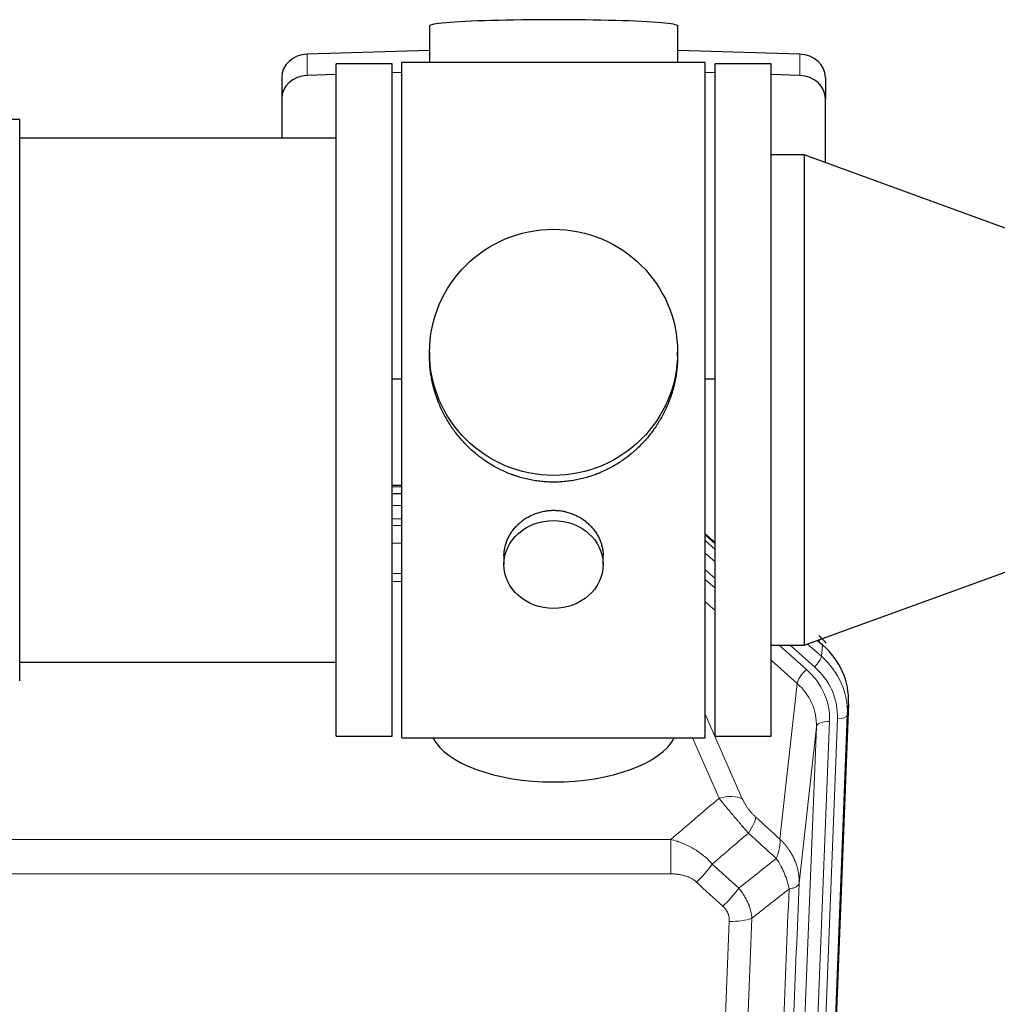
# Model space of a CAD drawing. Header units: inches. Extents: x 0 to 29700, y -16 to 21000.
# Tile 62 of 256: x 6271 to 6568, y 8878 to 9176. Entities that reach past the tile are written whole.
import ezdxf

# ---------------------------------------------------------------- set-up
doc = ezdxf.new("R2010")
doc.units = ezdxf.units.IN
doc.layers.add('1', color=7, linetype='Continuous', true_color=0xffffff)

msp = doc.modelspace()

# ---------------------------------------------------------------- linework, layer by layer
at = {"layer": '1', "color": 2, "linetype": 'Continuous', "lineweight": 25}
for p, q in [((6395.237, 9174.334), (6395.237, 9163.27)), ((6470.565, 9163.27), (6470.565, 9174.334)), ((6395.238, 9166.907), (6358.122, 9165.757)), ((6507.681, 9165.757), (6470.564, 9166.907)), ((6383.901, 9162.84), (6366.901, 9162.84)), ((6366.901, 8958.84), (6366.901, 9162.84)), ((6383.901, 8958.84), (6383.901, 9162.84)), ((6386.901, 8958.41), (6386.901, 9163.27)), ((6431.378, 9163.27), (6386.901, 9163.27)), ((6478.901, 9163.27), (6431.378, 9163.27)), ((6478.901, 8958.41), (6478.901, 9163.27)), ((6481.901, 8958.84), (6481.901, 9162.84)), ((6498.901, 9162.84), (6481.901, 9162.84)), ((6498.901, 8958.84), (6498.901, 9162.84)), ((6350.401, 9158.666), (6350.401, 9152.201)), ((6366.902, 9159.565), (6358.122, 9159.293)), ((6386.902, 9160.184), (6383.902, 9160.091)), ((6481.9, 9160.091), (6478.901, 9160.184)), ((6507.681, 9159.293), (6498.901, 9159.565)), ((6515.401, 9158.666), (6515.401, 9152.201)), ((6350.401, 9152.201), (6350.401, 9140.34)), ((6515.401, 9132.872), (6515.401, 9152.201)), ((6270.901, 9145.99), (6252.401, 9145.99)), ((6270.901, 8975.69), (6270.901, 9145.99)), ((6366.901, 9140.34), (6270.901, 9140.34)), ((6508.901, 9135.238), (6498.901, 9135.238)), ((6508.901, 9135.238), (6508.901, 8986.443)), ((6608.901, 9098.84), (6508.901, 9135.238)), ((6395.262, 9075.329), (6395.262, 9074.191)), ((6470.541, 9074.191), (6470.541, 9075.329)), ((6383.902, 9067.33), (6386.902, 9067.237)), ((6478.901, 9067.237), (6481.9, 9067.33)), ((6383.899, 9032.454), (6386.898, 9032.454)), ((6386.899, 9034.958), (6383.901, 9034.958)), ((6508.901, 8986.443), (6608.901, 9022.84)), ((6481.901, 9017.538), (6478.902, 9020.198)), ((6478.902, 9018.198), (6481.902, 9015.537)), ((6417.854, 9013.556), (6417.854, 9010.971)), ((6447.949, 9010.971), (6447.949, 9013.544)), ((6513.013, 8987.941), (6514.542, 8986.584)), ((6498.901, 8986.443), (6508.901, 8986.443)), ((6270.901, 8981.34), (6366.901, 8981.34)), ((6522.423, 8968.838), (6509.305, 8635.636)), ((6366.901, 8958.84), (6383.901, 8958.84)), ((6386.901, 8958.41), (6478.901, 8958.41)), ((6481.901, 8958.84), (6498.901, 8958.84))]:
    msp.add_line(p, q, dxfattribs=at)
at = {"layer": '1', "color": 110, "linetype": 'Continuous', "lineweight": 13}
for p, q in [((6358.122, 9165.757), (6358.122, 9159.293)), ((6507.681, 9165.757), (6507.681, 9159.293)), ((6386.899, 9034.569), (6383.901, 9034.569)), ((6383.899, 9028.817), (6386.9, 9028.817)), ((6386.9, 9024.847), (6383.899, 9024.847)), ((6383.9, 9022.756), (6386.899, 9022.756)), ((6386.899, 9017.462), (6383.9, 9017.462)), ((6481.902, 9017.27), (6478.902, 9019.93)), ((6478.902, 9014.423), (6481.901, 9011.762)), ((6481.902, 9006.691), (6478.902, 9009.352)), ((6383.9, 9008.204), (6386.9, 9008.204)), ((6386.9, 9005.759), (6383.9, 9005.759)), ((6481.902, 9003.734), (6478.902, 9006.394)), ((6481.902, 8996.973), (6478.902, 8999.633)), ((6513.495, 8987.513), (6513.449, 8988.099)), ((6509.652, 8979.119), (6501.394, 8986.444)), ((6512.044, 8979.955), (6504.728, 8986.444)), ((6509.996, 8986.842), (6514.162, 8983.146)), ((6514.162, 8983.146), (6514.542, 8986.584)), ((6506.827, 8974.863), (6498.901, 8981.894)), ((6501.602, 8927.663), (6506.827, 8974.863)), ((6522.423, 8968.838), (6522.043, 8965.4)), ((6478.901, 8965.593), (6490.176, 8939.914)), ((6505.938, 8631.158), (6519.049, 8964.18)), ((6522.043, 8965.4), (6508.932, 8632.378)), ((6499.599, 8629.824), (6512.665, 8961.718)), ((6516.657, 8963.345), (6503.591, 8631.451)), ((6512.665, 8961.718), (6507.417, 8914.312)), ((6483.114, 8940.063), (6475.059, 8958.411)), ((6235.315, 8927.543), (6468.487, 8927.543)), ((6468.487, 8917.112), (6468.487, 8927.543)), ((6468.487, 8917.112), (6235.315, 8917.112))]:
    msp.add_line(p, q, dxfattribs=at)
at = {"layer": '1', "color": 2, "linetype": 'Continuous', "lineweight": 25}
for centre, major_axis, ratio, start_param, end_param in [((6432.901, 9174.334), (37.664, 0), 0.0504434, 0, 3.1415927), ((6358.401, 9158.666), (8, 0), 0.8870108, 1.6057029, 3.1415927), ((6507.401, 9158.666), (8, 0), 0.8870108, 0, 1.5358897), ((6358.401, 9152.201), (8, 0), 0.8870108, 1.6057029, 3.1415927), ((6507.401, 9152.201), (8, 0), 0.8870108, 0, 1.5358897), ((6493.424, 8982.713), (27.003, -10.205), 0.5569658, 0.8423223, 0.9715451), ((6495.402, 8969.646), (-27.038, -0.124), 0.8859493, 3.102669, 3.9217821), ((6432.901, 8962.382), (37.64, 0), 0.4617486, 3.372107, 6.0525728)]:
    msp.add_ellipse(centre, major_axis=major_axis, ratio=ratio, start_param=start_param, end_param=end_param, dxfattribs=at)
for centre, major_axis, ratio in [((6432.901, 9075.329), (37.64, 0), 0.9914449), ((6432.901, 9010.971), (-15.048, 0), 0.8870108)]:
    msp.add_ellipse(centre, major_axis=major_axis, ratio=ratio, dxfattribs=at)
at = {"layer": '1', "color": 110, "linetype": 'Continuous', "lineweight": 13}
for centre, major_axis, ratio, start_param, end_param in [((6512.044, 8981.34), (1.991, 2.244), 0.3265056, 4.3596844, 5.8781208), ((6495.029, 8966.284), (27.029, -0.244), 0.8851019, 6.2564288, 7.0755419), ((6509.652, 8977.272), (2.654, 2.992), 0.3265056, 1.2180917, 2.7365282), ((6492.638, 8964.063), (-24.034, -0.11), 0.8859493, 3.102669, 3.9217821), ((6495.029, 8964.899), (-24.034, -0.11), 0.8859493, 3.102669, 3.9217821), ((6492.638, 8962.216), (-20.033, -0.591), 0.8872905, 3.0803315, 3.8994446), ((6519.049, 8965.565), (2.998, -0.118), 0.4614673, 4.7305545, 6.248991), ((6516.657, 8961.498), (3.997, -0.157), 0.4614673, 1.5889619, 3.1073983), ((6483.114, 8933.892), (-9.156, -4.02), 0.5833249, 3.617995, 4.4616661), ((6487.201, 8928.294), (-6.719, -7.407), 0.3029797, 1.994528, 2.7400357), ((6476.246, 8918.906), (-6.736, -7.391), 0.3030979, 1.2497453, 1.9956357), ((6484.255, 8911.614), (6.729, 7.397), 0.3051216, 4.388767, 5.1358022), ((6486.227, 8907.021), (-9.992, 0.404), 0.431453, 1.5882535, 2.3480729)]:
    msp.add_ellipse(centre, major_axis=major_axis, ratio=ratio, start_param=start_param, end_param=end_param, dxfattribs=at)
at = {"layer": '1', "color": 2, "linetype": 'Continuous', "lineweight": 25}
for points, knots in [([(6432.901, 9035.957), (6432.274, 9035.957), (6431.024, 9035.99), (6429.167, 9036.135), (6427.327, 9036.374), (6425.504, 9036.706), (6423.698, 9037.131), (6422.505, 9037.477), (6421.614, 9037.76), (6421.318, 9037.858), (6420.948, 9037.986), (6420.874, 9038.012), (6420.727, 9038.064), (6420.506, 9038.143), (6419.701, 9038.439), (6418.406, 9038.962), (6416.724, 9039.741), (6415.086, 9040.6), (6413.493, 9041.538), (6411.944, 9042.556), (6410.94, 9043.288), (6410.321, 9043.762), (6410.198, 9043.857), (6409.953, 9044.05), (6409.588, 9044.341), (6409.229, 9044.637), (6408.52, 9045.239), (6407.596, 9046.061), (6406.274, 9047.354), (6405.017, 9048.709), (6403.822, 9050.123), (6403.069, 9051.107), (6402.52, 9051.861), (6402.249, 9052.241), (6401.985, 9052.628), (6401.81, 9052.887), (6401.723, 9053.017), (6401.293, 9053.67), (6400.633, 9054.727), (6399.725, 9056.35), (6398.897, 9058.008), (6398.149, 9059.703), (6397.482, 9061.434), (6397.092, 9062.613), (6396.82, 9063.506), (6396.689, 9063.956), (6396.546, 9064.484), (6396.486, 9064.711), (6396.447, 9064.862), (6396.428, 9064.938), (6396.255, 9065.622), (6395.981, 9066.839), (6395.661, 9068.669), (6395.432, 9070.504), (6395.294, 9072.342), (6395.262, 9073.59), (6395.262, 9074.225), (6395.262, 9074.244)], [0, 0, 0, 0, 0.0312188, 0.0624376, 0.0936563, 0.1248751, 0.1560939, 0.1873127, 0.1873127, 0.2029221, 0.2029221, 0.2068244, 0.2068244, 0.2107268, 0.2185315, 0.2497502, 0.280969, 0.3121878, 0.3434066, 0.3746254, 0.4058442, 0.4058442, 0.4136489, 0.4136489, 0.4214535, 0.4370629, 0.4370629, 0.4682817, 0.4995005, 0.5307193, 0.5619381, 0.5931568, 0.5931568, 0.6087662, 0.6165709, 0.6165709, 0.6243756, 0.6243756, 0.6555944, 0.6868132, 0.718032, 0.7492507, 0.7804695, 0.8116883, 0.8116883, 0.8272977, 0.8351024, 0.8390047, 0.8390047, 0.8429071, 0.8429071, 0.8741259, 0.9053447, 0.9365634, 0.9677822, 0.999001, 1, 1, 1, 1]), ([(6470.541, 9074.239), (6470.541, 9074.226), (6470.541, 9073.599), (6470.51, 9072.358), (6470.372, 9070.518), (6470.144, 9068.68), (6469.93, 9067.456), (6469.747, 9066.54), (6469.665, 9066.158), (6469.578, 9065.776), (6469.542, 9065.624), (6469.524, 9065.547), (6469.47, 9065.319), (6469.283, 9064.559), (6468.907, 9063.207), (6468.322, 9061.439), (6467.654, 9059.704), (6466.904, 9058.004), (6466.071, 9056.336), (6465.461, 9055.248), (6465.062, 9054.574), (6464.981, 9054.44), (6464.818, 9054.173), (6464.572, 9053.774), (6464.319, 9053.38), (6463.806, 9052.601), (6463.098, 9051.582), (6461.97, 9050.11), (6460.775, 9048.696), (6459.514, 9047.34), (6458.628, 9046.473), (6457.947, 9045.838), (6457.602, 9045.525), (6457.25, 9045.216), (6457.014, 9045.012), (6456.896, 9044.911), (6456.301, 9044.408), (6455.334, 9043.63), (6453.837, 9042.541), (6452.293, 9041.528), (6450.702, 9040.592), (6449.064, 9039.733), (6447.94, 9039.213), (6447.084, 9038.843), (6446.653, 9038.663), (6446.217, 9038.491), (6445.999, 9038.406), (6445.926, 9038.378), (6445.78, 9038.322), (6445.122, 9038.074), (6443.873, 9037.643), (6442.09, 9037.128), (6440.29, 9036.704), (6438.471, 9036.373), (6436.634, 9036.135), (6435.398, 9036.038), (6434.465, 9035.99), (6433.998, 9035.971), (6433.45, 9035.961), (6433.215, 9035.958), (6433.058, 9035.957), (6432.98, 9035.957), (6432.901, 9035.957)], [0, 0, 0, 0, 0.0006246, 0.0318551, 0.0630856, 0.0943161, 0.1255465, 0.1255465, 0.1411618, 0.1450656, 0.1450656, 0.1489694, 0.1489694, 0.156777, 0.1880075, 0.219238, 0.2504685, 0.2816989, 0.3129294, 0.3441599, 0.3441599, 0.3519675, 0.3519675, 0.3597751, 0.3753904, 0.3753904, 0.4066209, 0.4378513, 0.4690818, 0.5003123, 0.5315428, 0.5315428, 0.547158, 0.5549656, 0.5549656, 0.5627733, 0.5627733, 0.5940037, 0.6252342, 0.6564647, 0.6876952, 0.7189257, 0.7501562, 0.7501562, 0.7657714, 0.773579, 0.773579, 0.7774828, 0.7774828, 0.7813866, 0.8126171, 0.8438476, 0.8750781, 0.9063086, 0.937539, 0.9687695, 0.9687695, 0.9843848, 0.9921924, 0.9960962, 0.9960962, 1, 1, 1, 1]), ([(6417.854, 9013.554), (6417.854, 9013.984), (6417.878, 9014.417), (6417.938, 9014.963), (6417.951, 9015.073), (6417.982, 9015.294), (6418.032, 9015.624), (6418.095, 9015.952), (6418.239, 9016.604), (6418.359, 9017.034), (6418.643, 9017.885), (6418.808, 9018.306), (6419.091, 9018.93), (6419.192, 9019.137), (6419.324, 9019.394), (6419.351, 9019.446), (6419.406, 9019.548), (6419.488, 9019.7), (6419.574, 9019.852), (6419.865, 9020.351), (6420.117, 9020.74), (6420.661, 9021.493), (6420.953, 9021.858), (6421.42, 9022.388), (6421.58, 9022.561), (6421.829, 9022.817), (6421.955, 9022.944), (6422.083, 9023.069), (6422.17, 9023.152), (6422.214, 9023.193), (6422.608, 9023.562), (6422.973, 9023.872), (6423.731, 9024.457), (6424.124, 9024.732), (6424.938, 9025.246), (6425.359, 9025.486), (6425.903, 9025.762), (6426.013, 9025.816), (6426.234, 9025.922), (6426.346, 9025.974), (6426.682, 9026.125), (6426.908, 9026.22), (6427.591, 9026.489), (6428.053, 9026.647), (6428.991, 9026.919), (6429.467, 9027.033), (6430.191, 9027.171), (6430.434, 9027.212), (6430.801, 9027.264), (6430.924, 9027.28), (6431.109, 9027.302), (6431.171, 9027.309), (6431.294, 9027.322), (6431.356, 9027.328), (6431.912, 9027.381), (6432.404, 9027.404), (6433.387, 9027.404), (6433.877, 9027.382), (6434.855, 9027.29), (6435.342, 9027.222), (6435.95, 9027.107), (6436.071, 9027.082), (6436.314, 9027.03), (6436.676, 9026.948), (6437.033, 9026.854), (6437.74, 9026.65), (6438.202, 9026.493), (6439.108, 9026.136), (6439.552, 9025.938), (6440.203, 9025.608), (6440.418, 9025.493), (6440.737, 9025.312), (6440.843, 9025.251), (6441.053, 9025.126), (6441.156, 9025.062), (6441.67, 9024.738), (6442.064, 9024.463), (6442.822, 9023.879), (6443.185, 9023.571), (6443.879, 9022.923), (6444.21, 9022.583), (6444.564, 9022.182), (6444.603, 9022.137), (6444.681, 9022.047), (6444.796, 9021.912), (6445.058, 9021.593), (6445.271, 9021.313), (6445.68, 9020.747), (6445.933, 9020.36), (6446.395, 9019.566), (6446.606, 9019.16), (6446.89, 9018.536), (6446.98, 9018.326), (6447.106, 9018.006), (6447.146, 9017.9), (6447.224, 9017.686), (6447.262, 9017.579), (6447.441, 9017.044), (6447.561, 9016.613), (6447.753, 9015.747), (6447.826, 9015.311), (6447.899, 9014.655), (6447.918, 9014.436), (6447.936, 9014.106), (6447.943, 9013.941), (6447.947, 9013.776), (6447.949, 9013.665), (6447.949, 9013.61), (6447.949, 9013.552), (6447.949, 9013.55), (6447.949, 9013.547)], [0, 0, 0, 0, 0.0308202, 0.0308202, 0.0386347, 0.0386347, 0.0464491, 0.062078, 0.062078, 0.0933358, 0.0933358, 0.1245936, 0.1245936, 0.1402226, 0.1402226, 0.1441298, 0.1441298, 0.148037, 0.1558515, 0.1558515, 0.1871093, 0.1871093, 0.2183671, 0.2183671, 0.233996, 0.233996, 0.2418105, 0.2457177, 0.2457177, 0.2496249, 0.2496249, 0.2808827, 0.2808827, 0.3121405, 0.3121405, 0.3433983, 0.3433983, 0.3512128, 0.3512128, 0.3590273, 0.3590273, 0.3746562, 0.3746562, 0.405914, 0.405914, 0.4371718, 0.4371718, 0.4528007, 0.4528007, 0.4606152, 0.4606152, 0.4645224, 0.4645224, 0.4684296, 0.4684296, 0.4996874, 0.4996874, 0.5309452, 0.5309452, 0.5622031, 0.5622031, 0.5700175, 0.5700175, 0.577832, 0.5934609, 0.5934609, 0.6247187, 0.6247187, 0.6559765, 0.6559765, 0.6716054, 0.6716054, 0.6794199, 0.6794199, 0.6872343, 0.6872343, 0.7184921, 0.7184921, 0.7497499, 0.7497499, 0.7810078, 0.7810078, 0.784915, 0.784915, 0.7888222, 0.7966367, 0.8122656, 0.8122656, 0.8435234, 0.8435234, 0.8747812, 0.8747812, 0.8904101, 0.8904101, 0.8982246, 0.8982246, 0.906039, 0.906039, 0.9372968, 0.9372968, 0.9685546, 0.9685546, 0.9841835, 0.9841835, 0.991998, 0.9959052, 0.9959052, 0.9998125, 0.9998125, 1, 1, 1, 1])]:
    msp.add_open_spline(points, degree=3, knots=knots, dxfattribs=at)
at = {"layer": '1', "color": 110, "linetype": 'Continuous', "lineweight": 13}
for points in [[(6468.487, 8927.543), (6473.36, 8931.719), (6478.235, 8935.892), (6483.114, 8940.063)], [(6494.263, 8934.315), (6496.709, 8932.096), (6499.156, 8929.879), (6501.602, 8927.663)], [(6492.01, 8929.483), (6488.359, 8926.354), (6484.71, 8923.224), (6481.063, 8920.093)], [(6500.497, 8921.777), (6497.667, 8924.344), (6494.838, 8926.912), (6492.01, 8929.483)], [(6481.063, 8920.093), (6483.734, 8917.654), (6486.406, 8915.217), (6489.077, 8912.782)], [(6489.077, 8912.782), (6492.886, 8915.776), (6496.692, 8918.774), (6500.497, 8921.777)], [(6484.255, 8907.315), (6481.585, 8909.754), (6478.915, 8912.194), (6476.246, 8914.637)], [(6504.362, 8912.531), (6500.613, 8909.571), (6496.862, 8906.615), (6493.11, 8903.664)]]:
    msp.add_open_spline(points, degree=3, dxfattribs=at)
for points, knots in [([(6483.114, 8940.063), (6483.436, 8939.662), (6483.767, 8939.254), (6484.444, 8938.421), (6484.791, 8937.996), (6485.325, 8937.347), (6485.505, 8937.129), (6485.779, 8936.798), (6485.871, 8936.688), (6486.009, 8936.521), (6486.055, 8936.465), (6486.148, 8936.353), (6486.195, 8936.297), (6486.613, 8935.794), (6487.364, 8934.896), (6488.129, 8933.991), (6488.708, 8933.309), (6488.901, 8933.082), (6489.194, 8932.739), (6489.291, 8932.625), (6489.438, 8932.453), (6489.487, 8932.396), (6489.585, 8932.282), (6489.634, 8932.225), (6490.074, 8931.712), (6490.464, 8931.26), (6491.239, 8930.365), (6491.625, 8929.922), (6492.01, 8929.483)], [0, 0, 0, 0, 0.125, 0.125, 0.25, 0.25, 0.3125, 0.3125, 0.34375, 0.34375, 0.359375, 0.359375, 0.375, 0.375, 0.5, 0.625, 0.625, 0.6875, 0.6875, 0.71875, 0.71875, 0.734375, 0.734375, 0.75, 0.75, 0.875, 0.875, 1, 1, 1, 1]), ([(6494.263, 8934.315), (6494.043, 8934.514), (6493.827, 8934.721), (6493.401, 8935.15), (6493.192, 8935.373), (6492.934, 8935.662), (6492.882, 8935.72), (6492.781, 8935.837), (6492.63, 8936.013), (6492.483, 8936.19), (6492.197, 8936.547), (6492.014, 8936.787), (6491.665, 8937.272), (6491.497, 8937.517), (6491.318, 8937.795), (6491.298, 8937.826), (6491.259, 8937.888), (6491.201, 8937.98), (6491.068, 8938.195), (6490.96, 8938.377), (6490.753, 8938.74), (6490.625, 8938.979), (6490.387, 8939.45), (6490.277, 8939.683), (6490.176, 8939.914)], [0, 0, 0, 0, 0.125, 0.125, 0.25, 0.25, 0.28125, 0.28125, 0.3125, 0.375, 0.375, 0.5, 0.5, 0.625, 0.625, 0.640625, 0.640625, 0.65625, 0.6875, 0.75, 0.75, 0.875, 0.875, 1, 1, 1, 1]), ([(6468.487, 8927.543), (6469.085, 8927.392), (6469.753, 8927.198), (6470.417, 8926.978), (6470.564, 8926.928), (6470.637, 8926.903), (6470.858, 8926.826), (6471.004, 8926.774), (6471.442, 8926.614), (6471.732, 8926.502), (6472.593, 8926.153), (6473.159, 8925.901), (6474.271, 8925.356), (6474.818, 8925.063), (6475.625, 8924.593), (6476.024, 8924.35), (6476.418, 8924.095), (6476.614, 8923.965), (6476.679, 8923.922), (6476.809, 8923.834), (6476.873, 8923.79), (6477.452, 8923.39), (6477.948, 8923.019), (6478.904, 8922.241), (6479.363, 8921.836), (6480.242, 8920.991), (6480.663, 8920.551), (6481.063, 8920.093)], [0, 0, 0, 0, 0.125, 0.140625, 0.140625, 0.15625, 0.15625, 0.1875, 0.1875, 0.25, 0.25, 0.375, 0.375, 0.5, 0.5, 0.5625, 0.59375, 0.59375, 0.609375, 0.609375, 0.625, 0.625, 0.75, 0.75, 0.875, 0.875, 1, 1, 1, 1]), ([(6501.602, 8927.663), (6501.649, 8927.291), (6501.658, 8926.88), (6501.617, 8926.215), (6501.595, 8925.985), (6501.532, 8925.511), (6501.492, 8925.266), (6501.395, 8924.765), (6501.339, 8924.509), (6501.21, 8923.985), (6501.138, 8923.718), (6500.978, 8923.175), (6500.891, 8922.9), (6500.704, 8922.343), (6500.603, 8922.061), (6500.497, 8921.777)], [0, 0, 0, 0, 0.25, 0.25, 0.375, 0.375, 0.5, 0.5, 0.625, 0.625, 0.75, 0.75, 0.875, 0.875, 1, 1, 1, 1]), ([(6501.602, 8927.663), (6501.62, 8927.647), (6501.654, 8927.613), (6501.705, 8927.563), (6501.757, 8927.512), (6501.808, 8927.461), (6501.859, 8927.41), (6501.909, 8927.359), (6501.96, 8927.308), (6502.01, 8927.256), (6502.061, 8927.204), (6502.111, 8927.152), (6502.161, 8927.1), (6502.21, 8927.048), (6502.26, 8926.996), (6502.309, 8926.943), (6502.359, 8926.89), (6502.408, 8926.838), (6502.457, 8926.785), (6502.506, 8926.731), (6502.554, 8926.678), (6502.603, 8926.624), (6502.651, 8926.571), (6502.699, 8926.517), (6502.747, 8926.463), (6502.795, 8926.408), (6502.842, 8926.354), (6502.89, 8926.299), (6502.937, 8926.244), (6502.984, 8926.19), (6503.031, 8926.134), (6503.077, 8926.079), (6503.124, 8926.024), (6503.17, 8925.968), (6503.216, 8925.912), (6503.262, 8925.856), (6503.308, 8925.8), (6503.353, 8925.744), (6503.399, 8925.688), (6503.444, 8925.631), (6503.489, 8925.574), (6503.534, 8925.518), (6503.578, 8925.461), (6503.623, 8925.403), (6503.667, 8925.346), (6503.711, 8925.288), (6503.755, 8925.231), (6503.798, 8925.173), (6503.841, 8925.115), (6503.885, 8925.057), (6503.928, 8924.998), (6503.97, 8924.94), (6504.013, 8924.881), (6504.055, 8924.823), (6504.097, 8924.764), (6504.139, 8924.704), (6504.181, 8924.645), (6504.222, 8924.586), (6504.264, 8924.526), (6504.305, 8924.467), (6504.346, 8924.407), (6504.386, 8924.347), (6504.427, 8924.287), (6504.467, 8924.226), (6504.507, 8924.166), (6504.547, 8924.105), (6504.586, 8924.044), (6504.625, 8923.984), (6504.664, 8923.922), (6504.703, 8923.861), (6504.742, 8923.8), (6504.78, 8923.738), (6504.818, 8923.677), (6504.856, 8923.615), (6504.894, 8923.553), (6504.932, 8923.491), (6504.969, 8923.429), (6505.006, 8923.367), (6505.043, 8923.304), (6505.079, 8923.242), (6505.115, 8923.179), (6505.151, 8923.116), (6505.187, 8923.053), (6505.223, 8922.99), (6505.258, 8922.926), (6505.293, 8922.863), (6505.328, 8922.799), (6505.363, 8922.736), (6505.397, 8922.672), (6505.431, 8922.608), (6505.465, 8922.544), (6505.498, 8922.48), (6505.532, 8922.415), (6505.565, 8922.351), (6505.598, 8922.286), (6505.63, 8922.221), (6505.662, 8922.156), (6505.695, 8922.091), (6505.726, 8922.026), (6505.758, 8921.961), (6505.789, 8921.896), (6505.82, 8921.83), (6505.851, 8921.765), (6505.881, 8921.699), (6505.912, 8921.633), (6505.942, 8921.567), (6505.971, 8921.501), (6506.001, 8921.435), (6506.199, 8920.984), (6506.533, 8920.134), (6506.921, 8918.865), (6507.207, 8917.567), (6507.385, 8916.244), (6507.428, 8915.318), (6507.428, 8914.793), (6507.426, 8914.673), (6507.424, 8914.553), (6507.421, 8914.432), (6507.419, 8914.352), (6507.417, 8914.312)], [0, 0, 0, 0, 0.0045083, 0.0090195, 0.0135338, 0.0180512, 0.0225715, 0.0270949, 0.0316214, 0.0361509, 0.0406834, 0.0452189, 0.0497575, 0.0542992, 0.0588439, 0.0633916, 0.0679424, 0.0724963, 0.0770532, 0.0816132, 0.0861762, 0.0907423, 0.0953114, 0.0998837, 0.104459, 0.1090373, 0.1136188, 0.1182033, 0.1227909, 0.1273815, 0.1319753, 0.1365721, 0.141172, 0.145775, 0.1503811, 0.1549903, 0.1596025, 0.1642179, 0.1688364, 0.1734579, 0.1780826, 0.1827103, 0.1873412, 0.1919752, 0.1966123, 0.2012524, 0.2058957, 0.2105422, 0.2151917, 0.2198443, 0.2245001, 0.229159, 0.233821, 0.2384861, 0.2431544, 0.2478258, 0.2525003, 0.2571779, 0.2618587, 0.2665427, 0.2712297, 0.2759199, 0.2806133, 0.2853097, 0.2900094, 0.2947122, 0.2994181, 0.3041272, 0.3088394, 0.3135548, 0.3182733, 0.322995, 0.3277199, 0.3324479, 0.3371791, 0.3419135, 0.346651, 0.3513917, 0.3561355, 0.3608826, 0.3656328, 0.3703861, 0.3751427, 0.3799024, 0.3846654, 0.3894315, 0.3942008, 0.3989732, 0.4037489, 0.4085278, 0.4133098, 0.4180951, 0.4228835, 0.4276751, 0.43247, 0.437268, 0.4420692, 0.4468737, 0.4516813, 0.4564922, 0.4613063, 0.4661235, 0.470944, 0.4757677, 0.4805947, 0.4854248, 0.4902582, 0.4950947, 0.4999345, 0.5888915, 0.6791125, 0.7706071, 0.8633844, 0.9574535, 0.965938, 0.9744348, 0.9829441, 0.9914659, 1, 1, 1, 1]), ([(6500.497, 8921.777), (6501, 8921.028), (6501.462, 8920.262), (6502.088, 8919.1), (6502.286, 8918.711), (6502.658, 8917.93), (6502.832, 8917.538), (6503.32, 8916.365), (6503.598, 8915.583), (6504.054, 8914.039), (6504.233, 8913.276), (6504.362, 8912.531)], [0, 0, 0, 0, 0.25, 0.25, 0.375, 0.375, 0.5, 0.5, 0.75, 0.75, 1, 1, 1, 1]), ([(6468.487, 8917.112), (6468.841, 8917.112), (6469.195, 8917.102), (6469.635, 8917.075), (6469.724, 8917.069), (6469.9, 8917.055), (6469.988, 8917.048), (6470.251, 8917.023), (6470.426, 8917.004), (6470.948, 8916.937), (6471.293, 8916.88), (6471.976, 8916.741), (6472.313, 8916.658), (6472.981, 8916.464), (6473.311, 8916.352), (6473.676, 8916.208), (6473.717, 8916.191), (6473.798, 8916.158), (6473.918, 8916.108), (6474.196, 8915.985), (6474.427, 8915.872), (6474.882, 8915.634), (6475.173, 8915.459), (6475.73, 8915.075), (6475.995, 8914.866), (6476.246, 8914.637)], [0, 0, 0, 0, 0.125, 0.125, 0.15625, 0.15625, 0.1875, 0.1875, 0.25, 0.25, 0.375, 0.375, 0.5, 0.5, 0.625, 0.625, 0.640625, 0.640625, 0.65625, 0.6875, 0.75, 0.75, 0.875, 0.875, 1, 1, 1, 1]), ([(6507.417, 8914.312), (6506.847, 8900.312), (6505.723, 8872.444), (6504.629, 8844.841), (6503.819, 8824.237), (6503.418, 8813.96), (6502.954, 8802.013), (6502.756, 8796.902), (6502.625, 8793.497), (6502.559, 8791.795), (6502.231, 8783.293), (6501.841, 8773.117), (6501.391, 8761.292), (6501.199, 8756.234), (6501.071, 8752.864), (6501.007, 8751.18), (6500.435, 8736.036), (6499.433, 8709.267), (6497.979, 8669.574), (6496.573, 8630.34), (6495.667, 8604.491), (6495.222, 8591.643)], [0, 0, 0, 0, 0.125, 0.25, 0.25, 0.3125, 0.34375, 0.359375, 0.359375, 0.375, 0.375, 0.4375, 0.46875, 0.484375, 0.484375, 0.5, 0.5, 0.625, 0.75, 0.875, 1, 1, 1, 1]), ([(6504.362, 8912.531), (6504.588, 8912.568), (6504.804, 8912.61), (6505.215, 8912.705), (6505.409, 8912.759), (6505.773, 8912.875), (6505.943, 8912.938), (6506.257, 8913.074), (6506.401, 8913.147), (6506.663, 8913.3), (6506.78, 8913.381), (6506.986, 8913.55), (6507.075, 8913.638), (6507.298, 8913.912), (6507.388, 8914.108), (6507.417, 8914.312)], [0, 0, 0, 0, 0.125, 0.125, 0.25, 0.25, 0.375, 0.375, 0.5, 0.5, 0.625, 0.625, 0.75, 0.75, 1, 1, 1, 1]), ([(6489.077, 8912.782), (6489.368, 8912.437), (6489.645, 8912.086), (6489.973, 8911.639), (6490.038, 8911.549), (6490.166, 8911.368), (6490.23, 8911.277), (6490.416, 8911.004), (6490.537, 8910.82), (6490.886, 8910.267), (6491.321, 8909.521), (6491.693, 8908.758), (6491.949, 8908.179), (6492.031, 8907.984), (6492.147, 8907.692), (6492.184, 8907.594), (6492.258, 8907.398), (6492.293, 8907.3), (6492.466, 8906.809), (6492.586, 8906.416), (6492.794, 8905.631), (6492.967, 8904.845), (6493.074, 8904.058), (6493.11, 8903.664)], [0, 0, 0, 0, 0.125, 0.125, 0.15625, 0.15625, 0.1875, 0.1875, 0.25, 0.25, 0.375, 0.5, 0.5, 0.5625, 0.5625, 0.59375, 0.59375, 0.625, 0.625, 0.75, 0.75, 0.875, 1, 1, 1, 1]), ([(6492.133, 8588.635), (6492.188, 8590.247), (6492.244, 8591.86), (6492.356, 8595.089), (6492.525, 8599.937), (6492.92, 8611.272), (6493.264, 8621.031), (6493.957, 8640.608), (6494.897, 8666.864), (6496.356, 8706.709), (6497.36, 8733.579), (6497.934, 8748.781), (6497.998, 8750.471), (6498.126, 8753.854), (6498.319, 8758.931), (6498.77, 8770.802), (6499.161, 8781.016), (6499.49, 8789.551), (6499.556, 8791.259), (6499.688, 8794.677), (6499.886, 8799.807), (6500.351, 8811.799), (6500.754, 8822.115), (6501.566, 8842.797), (6502.663, 8870.505), (6503.79, 8898.478), (6504.362, 8912.531)], [0, 0, 0, 0, 0.015625, 0.015625, 0.03125, 0.0625, 0.125, 0.125, 0.25, 0.375, 0.5, 0.5, 0.515625, 0.515625, 0.53125, 0.5625, 0.625, 0.625, 0.640625, 0.640625, 0.65625, 0.6875, 0.75, 0.75, 0.875, 1, 1, 1, 1]), ([(6484.255, 8907.315), (6484.421, 8907.163), (6484.579, 8907.004), (6484.765, 8906.797), (6484.802, 8906.755), (6484.874, 8906.67), (6484.909, 8906.628), (6485.014, 8906.498), (6485.081, 8906.411), (6485.273, 8906.145), (6485.508, 8905.78), (6485.698, 8905.395), (6485.824, 8905.098), (6485.864, 8904.998), (6485.918, 8904.846), (6485.936, 8904.795), (6485.969, 8904.692), (6485.985, 8904.641), (6486.061, 8904.384), (6486.109, 8904.177), (6486.181, 8903.76), (6486.206, 8903.551), (6486.233, 8903.129), (6486.235, 8902.917), (6486.227, 8902.703)], [0, 0, 0, 0, 0.125, 0.125, 0.15625, 0.15625, 0.1875, 0.1875, 0.25, 0.25, 0.375, 0.5, 0.5, 0.5625, 0.5625, 0.59375, 0.59375, 0.625, 0.625, 0.75, 0.75, 0.875, 0.875, 1, 1, 1, 1]), ([(6474.268, 8583.7), (6474.706, 8596.414), (6475.596, 8621.992), (6476.517, 8647.871), (6477.219, 8667.394), (6477.455, 8673.921), (6477.931, 8687.012), (6478.171, 8693.576), (6478.896, 8713.325), (6479.387, 8726.562), (6480.011, 8743.198), (6480.136, 8746.529), (6480.387, 8753.199), (6480.766, 8763.217), (6481.148, 8773.272), (6481.919, 8793.43), (6482.961, 8820.439), (6484.569, 8861.343), (6485.669, 8888.873), (6486.227, 8902.703)], [0, 0, 0, 0, 0.125, 0.25, 0.25, 0.3125, 0.3125, 0.375, 0.375, 0.5, 0.5, 0.53125, 0.53125, 0.5625, 0.625, 0.625, 0.75, 0.875, 1, 1, 1, 1]), ([(6493.11, 8903.664), (6492.552, 8889.851), (6491.45, 8862.356), (6489.84, 8821.504), (6488.796, 8794.53), (6488.025, 8774.397), (6487.642, 8764.355), (6487.263, 8754.35), (6487.011, 8747.688), (6486.886, 8744.361), (6486.261, 8727.747), (6485.77, 8714.526), (6485.043, 8694.802), (6484.803, 8688.246), (6484.327, 8675.172), (6484.09, 8668.654), (6483.387, 8649.156), (6482.466, 8623.309), (6481.574, 8597.764), (6481.136, 8585.066)], [0, 0, 0, 0, 0.125, 0.25, 0.375, 0.375, 0.4375, 0.46875, 0.46875, 0.5, 0.5, 0.625, 0.625, 0.6875, 0.6875, 0.75, 0.75, 0.875, 1, 1, 1, 1])]:
    msp.add_open_spline(points, degree=3, knots=knots, dxfattribs=at)

doc.saveas('drawing.dxf')
